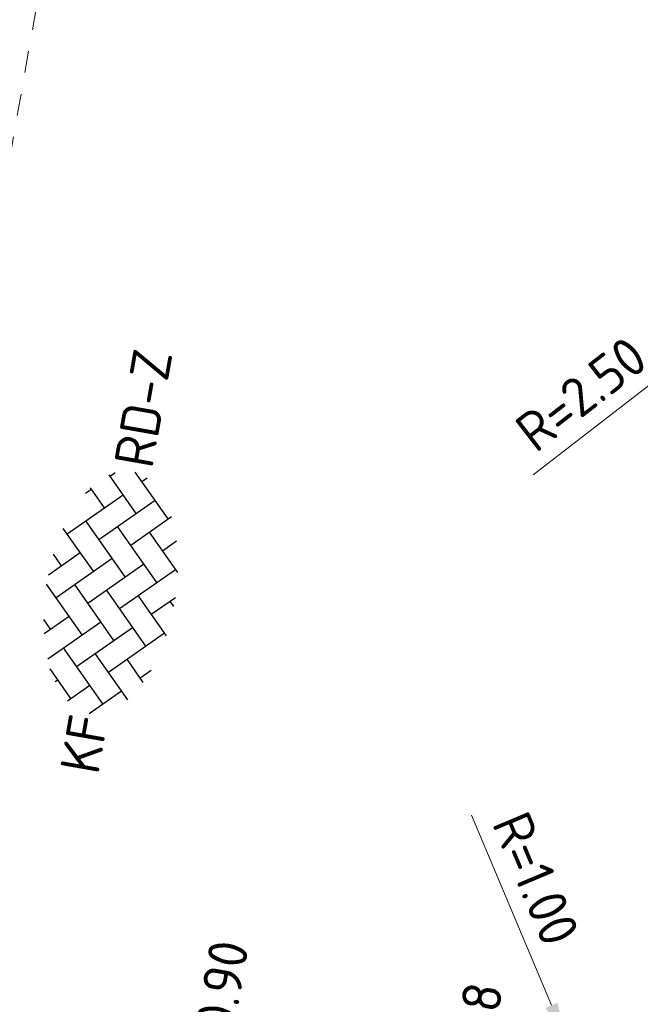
# Model space of a CAD drawing. Header units: metres. Extents: x 2514 to 227642, y 1683 to 852646.
# Tile 72 of 256: x 113575 to 113581, y 426421 to 426430. Entities that reach past the tile are written whole.
import ezdxf
from ezdxf.enums import TextEntityAlignment as Align

# ---------------------------------------------------------------- set-up
doc = ezdxf.new("R2010")
doc.units = ezdxf.units.M
doc.linetypes.add('VW-1-1_STREEP', pattern=[2, 1, -1])
doc.layers.get('Defpoints').update_dxf_attribs({"color": 244, "lineweight": 35})
for name, color, linetype, lineweight in [('N-WE-VH-M', 7, 'Continuous', 18), ('N-WE-VH-NAP-T18', 1, 'Continuous', 18), ('N-WE-VH-VERHARDING_BETONSTRAATSTEEN-S', 1, 'Continuous', 25), ('N-WE-VW-MARKERING_LANGS_STREEP_11_010-G', 7, 'VW-1-1_STREEP', 13)]:
    doc.layers.add(name, color=color, linetype=linetype, lineweight=lineweight)
doc.styles.add('ISO', font='NLCS-ISO.ttf')
doc.styles.add('NLCS-ISO', font='NLCS-ISO.ttf', dxfattribs={"height": 1.8})
doc.styles.add('NLCS-ISO-M200-T18', font='NLCS-ISO.ttf', dxfattribs={"height": 0.36})
doc.dimstyles.new('NLCS-M200-T18-PIJL_L2_H1', dxfattribs={"dimscale": 0.2, "dimtxt": 2.5, "dimasz": 1.8, "dimexe": 2, "dimexo": 2, "dimgap": 0.7, "dimtad": 1, "dimzin": 0, "dimdsep": 46, "dimtxsty": 'NLCS-ISO-M200-T18', "dimcen": 0, "dimdle": 2, "dimclrd": 256, "dimclre": 256, "dimclrt": 1, "dimadec": 1, "dimazin": 0, "dimtfac": 1, "dimtdec": 3, "dimtofl": 0, "dimtmove": 0, "dimatfit": 3, "dimfxl": 2, "dimfxlon": 1, "dimtfillclr": 256, "dimtolj": 1, "dimtzin": 0, "dimlwd": -1, "dimlwe": -1, "dimarcsym": 0})

# ---------------------------------------------------------------- blocks, each defined once
blk = doc.blocks.new('*D537')
at = {"layer": 'Defpoints', "color": 0, "ltscale": 0.2, "transparency": 16777216}
for p in [(113580.1871, 426420.7919), (113580.5747, 426419.8701)]:
    blk.add_point(p, dxfattribs=at)
at = {"layer": 'N-WE-VH-M', "ltscale": 0.2, "transparency": 16777216}
blk.add_line((113579.3111, 426422.8752), (113580.0476, 426421.1238), dxfattribs=at)
blk.add_solid([(113580.1029, 426421.147), (113579.9923, 426421.1005), (113580.1871, 426420.7919)], dxfattribs=at)
at = {"layer": 'N-WE-VH-M', "color": 1, "ltscale": 0.2, "transparency": 16777216, "insert": (113579.9045, 426422.2895), "char_height": 0.36, "attachment_point": 5, "rotation": 292.80584, "style": 'NLCS-ISO-M200-T18'}
blk.add_mtext('\\A1;R=1.00', dxfattribs=at)
blk = doc.blocks.new('*D538')
at = {"layer": 'Defpoints', "color": 0, "ltscale": 0.2, "transparency": 16777216}
for p in [(113583.6996, 426428.967), (113581.7232, 426427.436)]:
    blk.add_point(p, dxfattribs=at)
at = {"layer": 'N-WE-VH-M', "ltscale": 0.2, "transparency": 16777216}
blk.add_line((113579.8797, 426426.0078), (113581.4386, 426427.2155), dxfattribs=at)
blk.add_solid([(113581.4019, 426427.2629), (113581.4754, 426427.1681), (113581.7232, 426427.436)], dxfattribs=at)
at = {"layer": 'N-WE-VH-M', "color": 1, "ltscale": 0.2, "transparency": 16777216, "insert": (113580.3209, 426426.7544), "char_height": 0.36, "attachment_point": 5, "rotation": 37.76355, "style": 'NLCS-ISO-M200-T18'}
blk.add_mtext('\\A1;R=2.50', dxfattribs=at)
blk = doc.blocks.new('SVH-BSS_KEIFORMAAT_KEPER-SO')
at = {"ltscale": 0.1}
for p, q in [((-2.227, 0.742), (-0.213, 2.757)), ((0.216, 2.754), (1.485, 1.485)), ((-2.477, 2.477), (-1.485, 1.485)), ((-2.227, 2.227), (-1.846, 2.609)), ((0.742, 2.227), (1.197, 2.682)), ((0.742, 0.742), (2.446, 2.446)), ((-5.197, 0.742), (-4.026, 1.914)), ((-3.597, 2.112), (-1.485, 0)), ((-0.742, 2.227), (1.485, 0)), ((2.227, 2.227), (4.455, 0)), ((-5.197, -0.742), (-2.97, 1.485)), ((-4.565, 1.595), (-4.455, 1.485)), ((-2.227, -0.742), (0, 1.485)), ((0.742, -0.742), (2.97, 1.485)), ((3.712, 0.742), (4.502, 1.532)), ((4.221, 1.719), (4.455, 1.485)), ((-5.336, 0.881), (-4.455, 0)), ((-3.712, 0.742), (-1.485, -1.485)), ((-0.742, 0.742), (1.485, -1.485)), ((2.227, 0.742), (4.455, -1.485)), ((3.712, -0.742), (5.247, 0.792)), ((5.197, 0.742), (5.392, 0.548)), ((-4.812, -1.842), (-2.97, 0)), ((-2.227, -2.227), (0, 0)), ((0.742, -2.227), (2.97, 0)), ((-5.735, -0.205), (-4.455, -1.485)), ((3.712, -2.227), (5.574, -0.365)), ((-3.712, -0.742), (-1.485, -2.97)), ((-0.742, -0.742), (1.485, -2.97)), ((2.227, -0.742), (3.844, -2.359)), ((5.197, -0.742), (5.405, -0.951)), ((-3.894, -2.409), (-2.97, -1.485)), ((-1.594, -3.079), (0, -1.485)), ((1.365, -3.09), (2.97, -1.485)), ((-3.712, -2.227), (-3.271, -2.669)), ((-0.742, -2.227), (0.214, -3.184)), ((2.227, -2.227), (2.781, -2.781)), ((-0.217, -3.187), (0, -2.97))]:
    blk.add_line(p, q, dxfattribs=at)
at = {"style": 'NLCS-ISO'}
blk.add_attdef('FORMAAT', text='', height=1.8, dxfattribs=at).set_placement((-5.835, -0.215), align=Align.MIDDLE_RIGHT)
blk.add_attdef('KLEUR', text='', height=1.8, dxfattribs=at).set_placement((5.825, -0.215), align=Align.MIDDLE_LEFT)
at = {"style": 'NLCS-ISO', "flags": 1}
blk.add_attdef('FUNCTIE', text='', height=1.8, dxfattribs=at).set_placement((0.116, -3.585), align=Align.MIDDLE_CENTER)

msp = doc.modelspace()

# ---------------------------------------------------------------- linework, layer by layer
at = {"layer": 'N-WE-VW-MARKERING_LANGS_STREEP_11_010-G', "ltscale": 0.2}
msp.add_line((113573.8822, 426422.228), (113586.9751, 426496.5841), dxfattribs=at)

# ---------------------------------------------------------------- block references
at = {"layer": 'N-WE-VH-VERHARDING_BETONSTRAATSTEEN-S', "xscale": 0.2, "yscale": 0.2, "zscale": 0.2, "rotation": 80.01356215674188}
msp.add_blockref('SVH-BSS_KEIFORMAAT_KEPER-SO', (113575.9513, 426424.9485), dxfattribs=at).add_auto_attribs({'FORMAAT': 'KF', 'KLEUR': 'RD-Z'})

# ---------------------------------------------------------------- texts
at = {"layer": 'N-WE-VH-NAP-T18', "style": 'ISO'}
for s, p in [('-0.90', (113577.0831, 426420.6392)), ('-0.98', (113579.4199, 426420.2293))]:
    msp.add_text(s, height=0.36, rotation=80.10863, dxfattribs=at).set_placement(p)

# ---------------------------------------------------------------- dimensions: what is measured, and where the dimension line sits
at = {"layer": 'N-WE-VH-M', "ltscale": 0.2}
for center, mpoint, picture, middle in [((113583.6996, 426428.967), (113581.7232, 426427.436), '*D538', (113580.3209, 426426.7544)), ((113580.5747, 426419.8701), (113580.1871, 426420.7919), '*D537', (113579.9045, 426422.2895))]:
    dim = msp.add_radius_dim(center=center, mpoint=mpoint, dimstyle='NLCS-M200-T18-PIJL_L2_H1', override={"dimpost": 'R=<>'}, dxfattribs=at)
    dim.commit()
    dim.dimension.update_dxf_attribs({"geometry": picture, "text_midpoint": middle})

doc.saveas('drawing.dxf')
